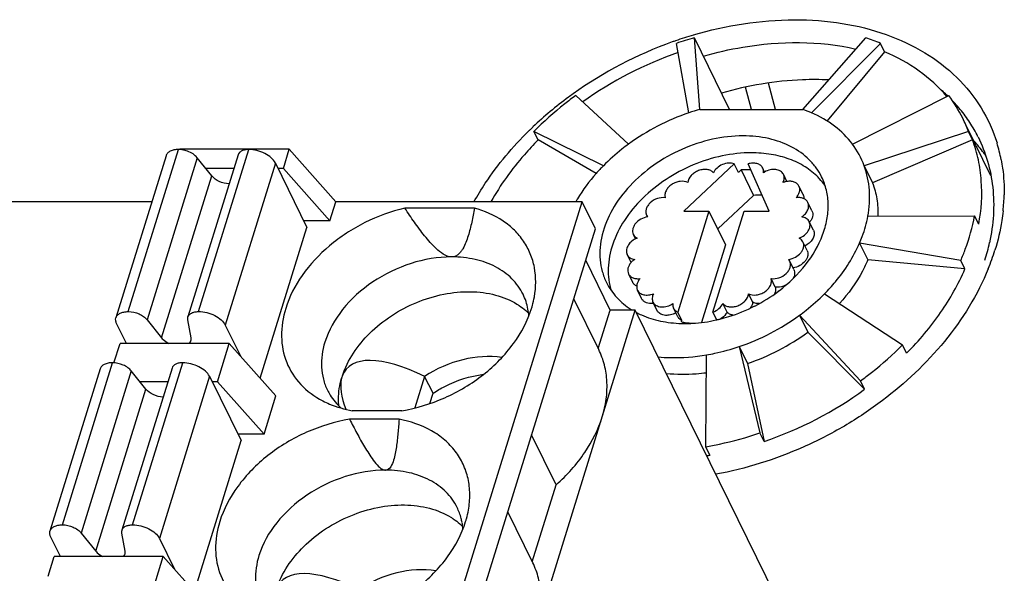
# Model space of a CAD drawing. Header units: millimetres. Extents: x 0 to 420, y 0 to 297.
# Tile 72 of 76: x 218 to 236, y 260 to 270. Entities that reach past the tile are written whole.
import ezdxf

# ---------------------------------------------------------------- set-up
doc = ezdxf.new("R2010")
doc.units = ezdxf.units.MM
doc.header["$LTSCALE"] = 23.1
doc.layers.get('0').update_dxf_attribs({"linetype": 'CONTINUOUS'})
doc.layers.add('LAY0002', color=7, linetype='CONTINUOUS')

msp = doc.modelspace()

# ---------------------------------------------------------------- linework, layer by layer
at = {"color": 7, "linetype": 'Continuous'}
for p, q in [((230.726, 268.534), (230.627, 269.85)), ((231.273, 268.534), (230.627, 269.85)), ((232.616, 268.534), (233.777, 269.85)), ((230.528, 268.472), (230.297, 269.748)), ((234.043, 269.748), (232.776, 268.472)), ((234.12, 269.592), (234.043, 269.748)), ((234.12, 269.592), (233.062, 268.322)), ((228.452, 268.791), (229.421, 267.898)), ((233.528, 267.898), (235.297, 268.791)), ((230.726, 268.534), (232.616, 268.534)), ((236.072, 267.315), (235.629, 268.217)), ((227.758, 267.973), (227.681, 268.128)), ((228.958, 267.5), (227.681, 268.128)), ((235.658, 268.128), (233.744, 267.5)), ((235.734, 267.973), (235.658, 268.128)), ((228.824, 267.356), (227.758, 267.973)), ((235.734, 267.973), (233.897, 267.189)), ((220.93, 267.684), (220.01, 264.707)), ((220.237, 264.821), (221.157, 267.798)), ((223.192, 267.802), (221.186, 267.802)), ((222.252, 267.7), (221.332, 264.723)), ((221.527, 264.821), (222.447, 267.798)), ((223.083, 267.449), (223.192, 267.802)), ((224.047, 266.838), (223.192, 267.802)), ((221.502, 267.648), (220.582, 264.671)), ((221.769, 267.314), (221.502, 267.648)), ((222.937, 267.549), (222.017, 264.573)), ((222.937, 267.549), (223.517, 266.368)), ((231.359, 267.533), (230.435, 266.667)), ((231.436, 267.377), (231.359, 267.533)), ((232.001, 266.667), (231.612, 267.533)), ((233.744, 267.5), (233.897, 267.189)), ((220.849, 264.337), (221.769, 267.314)), ((222.174, 267.449), (221.661, 267.449)), ((223.083, 267.449), (222.986, 267.449)), ((223.083, 267.449), (223.938, 266.486)), ((231.484, 267.422), (231.436, 267.377)), ((231.484, 267.422), (231.712, 266.956)), ((231.917, 267.385), (231.882, 267.457)), ((232.326, 267.211), (232.261, 267.343)), ((232.623, 266.969), (232.547, 267.125)), ((231.712, 266.956), (231.056, 266.341)), ((214.043, 219.839), (228.567, 266.838)), ((220.668, 266.838), (214.751, 266.838)), ((223.938, 266.486), (224.047, 266.838)), ((228.567, 266.838), (224.047, 266.838)), ((228.483, 266.894), (228.479, 266.888)), ((228.811, 266.341), (228.567, 266.838)), ((232.786, 266.669), (232.71, 266.825)), ((226.59, 266.721), (225.313, 266.721)), ((230.896, 266.667), (230.322, 264.812)), ((230.435, 266.667), (230.896, 266.667)), ((230.896, 266.667), (231.201, 266.045)), ((230.967, 264.812), (231.54, 266.667)), ((231.54, 266.667), (232.001, 266.667)), ((233.812, 266.571), (235.771, 266.579)), ((235.847, 266.424), (235.771, 266.579)), ((223.938, 266.486), (223.459, 266.486)), ((232.812, 266.316), (232.736, 266.472)), ((214.287, 219.341), (228.811, 266.341)), ((222.66, 263.596), (223.517, 266.368)), ((229.549, 266.155), (229.508, 266.239)), ((231.201, 266.045), (230.761, 264.622)), ((232.698, 265.945), (232.621, 266.101)), ((233.66, 266.08), (233.813, 265.769)), ((235.518, 265.76), (233.66, 266.08)), ((229.465, 265.721), (229.393, 265.868)), ((226.176, 265.825), (226.168, 265.825)), ((229.082, 264.849), (228.633, 265.765)), ((232.454, 265.593), (232.378, 265.748)), ((235.594, 265.605), (233.813, 265.769)), ((235.594, 265.605), (235.518, 265.76)), ((229.495, 265.36), (229.419, 265.515)), ((232.113, 265.272), (232.036, 265.428)), ((229.659, 265.06), (229.582, 265.215)), ((231.698, 264.993), (231.622, 265.148)), ((233.018, 265.15), (234.448, 264.212)), ((228.872, 264.124), (228.414, 265.058)), ((229.944, 264.842), (229.868, 264.997)), ((231.228, 264.813), (231.152, 264.969)), ((215.019, 217.849), (229.543, 264.849)), ((228.864, 264.142), (229.082, 264.849)), ((229.543, 264.849), (229.082, 264.849)), ((233.249, 257.297), (229.543, 264.849)), ((230.324, 264.727), (230.247, 264.882)), ((230.399, 264.656), (230.322, 264.812)), ((231.037, 264.67), (230.967, 264.812)), ((220.202, 264.238), (220.022, 264.604)), ((220.582, 264.671), (220.849, 264.337)), ((221.39, 264.337), (221.33, 264.671)), ((230.391, 264.631), (230.399, 264.656)), ((230.395, 264.631), (230.391, 264.631)), ((232.556, 264.753), (232.708, 264.442)), ((233.677, 263.549), (232.556, 264.753)), ((222.017, 264.573), (222.295, 264.008)), ((233.753, 263.394), (232.708, 264.442)), ((219.974, 263.88), (220.085, 264.238)), ((222.091, 264.238), (220.085, 264.238)), ((221.873, 263.533), (222.091, 264.238)), ((222.946, 263.274), (222.091, 264.238)), ((231.449, 264.178), (231.832, 262.592)), ((231.449, 264.178), (231.601, 263.868)), ((234.524, 264.056), (234.448, 264.212)), ((219.027, 260.905), (219.947, 263.881)), ((220.317, 260.905), (221.236, 263.881)), ((230.838, 262.339), (230.852, 264.027)), ((231.601, 263.868), (231.908, 262.436)), ((219.719, 263.767), (218.799, 260.79)), ((220.292, 263.731), (219.372, 260.754)), ((221.041, 263.783), (220.121, 260.807)), ((220.559, 263.397), (220.292, 263.731)), ((220.964, 263.533), (220.45, 263.533)), ((221.727, 263.633), (220.807, 260.656)), ((221.727, 263.633), (222.306, 262.452)), ((221.873, 263.533), (221.776, 263.533)), ((221.873, 263.533), (222.728, 262.569)), ((225.677, 263.631), (225.498, 263.052)), ((225.83, 263.32), (225.677, 263.631)), ((233.753, 263.394), (233.677, 263.549)), ((219.639, 260.42), (220.559, 263.397)), ((222.728, 262.569), (222.946, 263.274)), ((225.772, 263.132), (225.83, 263.32)), ((225.255, 263), (224.348, 263)), ((225.207, 262.843), (224.3, 262.843)), ((221.45, 259.679), (222.306, 262.452)), ((222.728, 262.569), (222.249, 262.569)), ((228.091, 261.64), (227.641, 262.556)), ((231.908, 262.436), (231.832, 262.592)), ((230.914, 262.183), (230.838, 262.339)), ((227.653, 260.225), (228.091, 261.64)), ((227.662, 260.208), (227.204, 261.141)), ((218.991, 260.321), (218.812, 260.687)), ((219.372, 260.754), (219.639, 260.42)), ((220.18, 260.42), (220.119, 260.754)), ((220.807, 260.656), (221.084, 260.091)), ((218.764, 259.964), (218.874, 260.321)), ((220.88, 260.321), (218.874, 260.321)), ((220.662, 259.616), (220.88, 260.321)), ((221.735, 259.357), (220.88, 260.321))]:
    msp.add_line(p, q, dxfattribs=at)
for centre, radius, start, end in [((232.447, 263.408), 6.695, 105.7787, 108.7335), ((232.559, 266.284), 3.768, 66.8016, 71.142), ((232.59, 263.063), 6.896, 109.1495, 125.5578), ((233.204, 267.219), 2.617, 26.1447, 36.8974), ((231.857, 264.557), 4.135, 108.7476, 126.0956), ((231.818, 264.668), 4.017, 105.7787, 108.7335), ((231.885, 266.394), 2.261, 66.8016, 71.142), ((233.209, 267.222), 2.611, 20.2957, 26.1328), ((232.274, 266.956), 1.568, 20.3005, 36.9041), ((231.576, 265.459), 1.966, 87.5075, 92.6879), ((232.097, 267.075), 0.358, 120.1885, 124.4609), ((232.028, 266.433), 1.221, 42.6652, 44.431), ((232.055, 266.457), 1.184, 34.9704, 42.7033), ((231.805, 265.009), 1.949, 88.0661, 92.7127), ((230.94, 265.414), 2.868, 149.0731, 150.2266), ((229.878, 266.654), 0.141, 206.1038, 221.8653), ((229.81, 266.248), 0.315, 96.8114, 97.8073), ((229.707, 265.829), 0.364, 110.4201, 115.8187), ((232.498, 266.357), 0.366, 296.2601, 299.157), ((232.251, 265.686), 0.141, 26.1038, 41.8653), ((226.529, 264.673), 1.062, 10.5145, 26.0538), ((230.362, 267.604), 3.012, 297.1176, 306.8626), ((230.422, 267.519), 2.907, 306.9248, 307.2232), ((226.78, 263.972), 1.149, 45.5714, 48.95), ((226.465, 264.661), 1.127, 3.9515, 10.5273), ((230.226, 266.064), 1.422, 237.835, 238.7116), ((230.284, 266.169), 1.542, 242.1796, 246.0359), ((230.104, 265.115), 0.366, 295.6681, 299.3602), ((230.104, 265.115), 0.365, 299.3593, 300.2214), ((230.455, 266.923), 2.321, 268.3927, 268.5668), ((230.684, 266.282), 1.677, 260.0542, 262.276), ((230.456, 266.949), 2.347, 268.5691, 270.0023), ((230.699, 266.401), 1.796, 262.316, 267.0339), ((230.407, 267.437), 2.838, 282.6259, 282.8892), ((230.403, 267.456), 2.858, 282.8902, 284.0228), ((230.12, 268.094), 4.135, 288.7476, 306.0956), ((230.278, 267.772), 4.122, 288.7205, 306.1227), ((229.693, 268.962), 6.891, 288.7476, 306.0956), ((229.87, 268.286), 6.191, 279.1615, 279.7155), ((225.325, 260.759), 1.055, 14.4218, 26.0918), ((225.298, 260.752), 1.083, 10.549, 14.4216), ((225.57, 260.055), 1.149, 45.5724, 48.95), ((225.255, 260.744), 1.127, 3.9533, 10.5247)]:
    msp.add_arc(centre, radius, start, end, dxfattribs=at)
for centre, major_axis, ratio, start_param, end_param in [((226.212, 262.094), (1.977, -1.667), 0.381713, 2.142598, 3.281402), ((226.212, 262.094), (1.977, -1.667), 0.381713, 3.322542, 3.7527), ((227.058, 261.466), (2.763, -2.401), 0.416643, 3.310174, 3.336728), ((225.002, 258.178), (1.977, -1.667), 0.381713, 2.142598, 3.281402)]:
    msp.add_ellipse(centre, major_axis=major_axis, ratio=ratio, start_param=start_param, end_param=end_param, dxfattribs=at)
for points, knots in [([(235.262, 268.773), (235.113, 268.948), (234.759, 269.268), (234.342, 269.497), (234.12, 269.592)], [0, 0, 0, 0, 0.48733, 1, 1, 1, 1]), ([(228.452, 268.791), (228.383, 268.74), (228.113, 268.535), (227.859, 268.308), (227.681, 268.128)], [0, 0, 0, 0, 0.253081, 1, 1, 1, 1]), ([(233.528, 267.898), (233.435, 268.022), (233.206, 268.249), (232.926, 268.408), (232.776, 268.472)], [0, 0, 0, 0, 0.486296, 1, 1, 1, 1]), ([(231.521, 268.049), (231.332, 268.049), (230.946, 268.003), (230.39, 267.818), (229.876, 267.529), (229.439, 267.153), (229.111, 266.718), (228.945, 266.319), (228.892, 266.002), (228.891, 265.774), (228.93, 265.557), (228.982, 265.42), (229.013, 265.356)], [0, 0, 0, 0, 0.132598, 0.270778, 0.409954, 0.545331, 0.672864, 0.790228, 0.845256, 0.898156, 0.949493, 1, 1, 1, 1]), ([(232.963, 267.295), (232.935, 267.352), (232.868, 267.464), (232.694, 267.667), (232.406, 267.872), (231.986, 268.018), (231.679, 268.049), (231.521, 268.049)], [0, 0, 0, 0, 0.112977, 0.227461, 0.46547, 0.722261, 1, 1, 1, 1]), ([(227.758, 267.973), (227.671, 267.885), (227.347, 267.537), (227.066, 267.147), (226.893, 266.838)], [0, 0, 0, 0, 0.257747, 1, 1, 1, 1]), ([(229.421, 267.898), (229.379, 267.867), (229.217, 267.744), (229.065, 267.608), (228.958, 267.5)], [0, 0, 0, 0, 0.253082, 1, 1, 1, 1]), ([(235.847, 266.424), (235.896, 266.687), (235.923, 267.088), (235.849, 267.607), (235.778, 267.854), (235.734, 267.973)], [0, 0, 0, 0, 0.511273, 0.757647, 1, 1, 1, 1]), ([(221.157, 267.798), (221.13, 267.798), (221.078, 267.794), (221.009, 267.772), (220.956, 267.736), (220.935, 267.701), (220.93, 267.684)], [0, 0, 0, 0, 0.303555, 0.570115, 0.797821, 1, 1, 1, 1]), ([(221.322, 267.768), (221.309, 267.773), (221.255, 267.79), (221.199, 267.798), (221.157, 267.798)], [0, 0, 0, 0, 0.256204, 1, 1, 1, 1]), ([(221.502, 267.648), (221.481, 267.674), (221.425, 267.723), (221.359, 267.755), (221.322, 267.768)], [0, 0, 0, 0, 0.4681, 1, 1, 1, 1]), ([(222.447, 267.798), (222.423, 267.798), (222.379, 267.794), (222.32, 267.776), (222.274, 267.745), (222.256, 267.715), (222.252, 267.7)], [0, 0, 0, 0, 0.303613, 0.569934, 0.797679, 1, 1, 1, 1]), ([(222.937, 267.549), (222.919, 267.586), (222.861, 267.655), (222.742, 267.732), (222.6, 267.784), (222.497, 267.798), (222.447, 267.798)], [0, 0, 0, 0, 0.211485, 0.463357, 0.735258, 1, 1, 1, 1]), ([(231.673, 267.738), (231.494, 267.738), (231.128, 267.697), (230.597, 267.529), (230.101, 267.265), (229.671, 266.92), (229.334, 266.517), (229.113, 266.078), (229.037, 265.696), (229.051, 265.406), (229.081, 265.269), (229.102, 265.203)], [0, 0, 0, 0, 0.131137, 0.267725, 0.405705, 0.540752, 0.669064, 0.788134, 0.897551, 0.949429, 1, 1, 1, 1]), ([(232.9, 267.288), (232.828, 267.361), (232.662, 267.493), (232.367, 267.634), (232.032, 267.72), (231.795, 267.738), (231.673, 267.738)], [0, 0, 0, 0, 0.228974, 0.470746, 0.727714, 1, 1, 1, 1]), ([(228.958, 267.5), (228.912, 267.453), (228.736, 267.265), (228.581, 267.058), (228.483, 266.894)], [0, 0, 0, 0, 0.256772, 1, 1, 1, 1]), ([(231.359, 267.533), (231.327, 267.545), (231.251, 267.554), (231.14, 267.526), (231.041, 267.465), (230.993, 267.404), (230.977, 267.371)], [0, 0, 0, 0, 0.233175, 0.492465, 0.756125, 1, 1, 1, 1]), ([(231.882, 267.457), (231.872, 267.477), (231.841, 267.513), (231.774, 267.544), (231.694, 267.551), (231.639, 267.541), (231.612, 267.533)], [0, 0, 0, 0, 0.215997, 0.451495, 0.714362, 1, 1, 1, 1]), ([(233.812, 266.571), (233.841, 266.729), (233.863, 267.045), (233.797, 267.357), (233.744, 267.5)], [0, 0, 0, 0, 0.511893, 1, 1, 1, 1]), ([(222.087, 267.166), (222.024, 267.17), (221.907, 267.2), (221.805, 267.269), (221.769, 267.314)], [0, 0, 0, 0, 0.525011, 1, 1, 1, 1]), ([(230.977, 267.371), (230.963, 267.387), (230.927, 267.415), (230.859, 267.434), (230.782, 267.434), (230.703, 267.413), (230.629, 267.375), (230.551, 267.309), (230.512, 267.238), (230.507, 267.191)], [0, 0, 0, 0, 0.1056, 0.22214, 0.350565, 0.4875, 0.627065, 0.762678, 1, 1, 1, 1]), ([(231.894, 267.371), (231.896, 267.386), (231.897, 267.416), (231.888, 267.444), (231.882, 267.457)], [0, 0, 0, 0, 0.510428, 1, 1, 1, 1]), ([(232.261, 267.343), (232.255, 267.355), (232.24, 267.377), (232.195, 267.414), (232.117, 267.438), (232.015, 267.43), (231.948, 267.403), (231.917, 267.385)], [0, 0, 0, 0, 0.103994, 0.211894, 0.448013, 0.715374, 1, 1, 1, 1]), ([(232.253, 267.191), (232.265, 267.216), (232.282, 267.267), (232.272, 267.321), (232.261, 267.343)], [0, 0, 0, 0, 0.526051, 1, 1, 1, 1]), ([(230.507, 267.191), (230.465, 267.214), (230.384, 267.222), (230.284, 267.196), (230.21, 267.158), (230.148, 267.105), (230.105, 267.043), (230.083, 266.977), (230.086, 266.932), (230.093, 266.912)], [0, 0, 0, 0, 0.242374, 0.379443, 0.519209, 0.65508, 0.781509, 0.895832, 1, 1, 1, 1]), ([(232.181, 265.204), (232.362, 265.342), (232.682, 265.649), (232.958, 266.118), (233.068, 266.504), (233.093, 266.783), (233.061, 267.05), (233.001, 267.217), (232.963, 267.295)], [0, 0, 0, 0, 0.284384, 0.545774, 0.666853, 0.781855, 0.892197, 1, 1, 1, 1]), ([(232.326, 267.211), (232.319, 267.21), (232.295, 267.206), (232.271, 267.198), (232.253, 267.191)], [0, 0, 0, 0, 0.246954, 1, 1, 1, 1]), ([(232.547, 267.125), (232.538, 267.141), (232.514, 267.173), (232.46, 267.203), (232.395, 267.217), (232.349, 267.215), (232.326, 267.211)], [0, 0, 0, 0, 0.221027, 0.457332, 0.717121, 1, 1, 1, 1]), ([(232.495, 266.912), (232.51, 266.928), (232.535, 266.962), (232.558, 267.018), (232.564, 267.074), (232.554, 267.109), (232.547, 267.125)], [0, 0, 0, 0, 0.280841, 0.539478, 0.776464, 1, 1, 1, 1]), ([(233.897, 267.189), (233.933, 267.092), (233.986, 266.888), (234, 266.678), (233.997, 266.572)], [0, 0, 0, 0, 0.493482, 1, 1, 1, 1]), ([(232.623, 266.969), (232.626, 266.964), (232.635, 266.94), (232.638, 266.913), (232.637, 266.894)], [0, 0, 0, 0, 0.245799, 1, 1, 1, 1]), ([(230.093, 266.912), (230.045, 266.919), (229.943, 266.906), (229.834, 266.842), (229.771, 266.769), (229.742, 266.709), (229.733, 266.648), (229.743, 266.609), (229.751, 266.592)], [0, 0, 0, 0, 0.262587, 0.538597, 0.669092, 0.78899, 0.898002, 1, 1, 1, 1]), ([(232.71, 266.824), (232.702, 266.841), (232.678, 266.872), (232.627, 266.902), (232.563, 266.917), (232.518, 266.915), (232.495, 266.912)], [0, 0, 0, 0, 0.221705, 0.458159, 0.717684, 1, 1, 1, 1]), ([(232.597, 266.56), (232.622, 266.576), (232.666, 266.614), (232.712, 266.683), (232.73, 266.757), (232.72, 266.804), (232.71, 266.824)], [0, 0, 0, 0, 0.285869, 0.549293, 0.784764, 1, 1, 1, 1]), ([(225.313, 266.721), (225.06, 266.662), (224.689, 266.526), (224.238, 266.267), (223.831, 265.965), (223.414, 265.523), (223.193, 265.096), (223.126, 264.88)], [0, 0, 0, 0, 0.261848, 0.393619, 0.5237, 0.772456, 1, 1, 1, 1]), ([(226.168, 265.825), (226.115, 265.826), (226.012, 265.872), (225.849, 266.008), (225.674, 266.21), (225.487, 266.462), (225.37, 266.634), (225.313, 266.721)], [0, 0, 0, 0, 0.125351, 0.25392, 0.506068, 0.754157, 1, 1, 1, 1]), ([(226.59, 266.721), (226.575, 266.635), (226.551, 266.507), (226.512, 266.338), (226.477, 266.213), (226.436, 266.092), (226.391, 265.994), (226.344, 265.923), (226.301, 265.874), (226.245, 265.836), (226.199, 265.825), (226.176, 265.825)], [0, 0, 0, 0, 0.250928, 0.375717, 0.49989, 0.623289, 0.745814, 0.806976, 0.868537, 0.931865, 1, 1, 1, 1]), ([(227.691, 265.09), (227.722, 265.269), (227.726, 265.545), (227.625, 265.886), (227.5, 266.118), (227.33, 266.322), (227.041, 266.556), (226.775, 266.67), (226.59, 266.721)], [0, 0, 0, 0, 0.249881, 0.369932, 0.489244, 0.610131, 0.734697, 1, 1, 1, 1]), ([(232.786, 266.669), (232.794, 266.654), (232.803, 266.62), (232.799, 266.566), (232.778, 266.511), (232.754, 266.478), (232.74, 266.463)], [0, 0, 0, 0, 0.224525, 0.461877, 0.719943, 1, 1, 1, 1]), ([(235.518, 265.76), (235.547, 265.828), (235.654, 266.093), (235.732, 266.37), (235.771, 266.579)], [0, 0, 0, 0, 0.256697, 1, 1, 1, 1]), ([(229.767, 266.559), (229.725, 266.554), (229.641, 266.525), (229.557, 266.457), (229.513, 266.389), (229.494, 266.337), (229.491, 266.286), (229.501, 266.253), (229.508, 266.239)], [0, 0, 0, 0, 0.27655, 0.548496, 0.67436, 0.790577, 0.897982, 1, 1, 1, 1]), ([(232.549, 266.17), (232.584, 266.183), (232.649, 266.219), (232.721, 266.295), (232.751, 266.373), (232.75, 266.433), (232.742, 266.459), (232.736, 266.472)], [0, 0, 0, 0, 0.283978, 0.55199, 0.788527, 0.896301, 1, 1, 1, 1]), ([(232.736, 266.472), (232.73, 266.484), (232.715, 266.506), (232.67, 266.543), (232.627, 266.556), (232.597, 266.56)], [0, 0, 0, 0, 0.232286, 0.473145, 1, 1, 1, 1]), ([(233.66, 266.08), (233.678, 266.12), (233.742, 266.279), (233.789, 266.445), (233.812, 266.571)], [0, 0, 0, 0, 0.256698, 1, 1, 1, 1]), ([(229.508, 266.239), (229.515, 266.224), (229.535, 266.197), (229.564, 266.177), (229.58, 266.17)], [0, 0, 0, 0, 0.486745, 1, 1, 1, 1]), ([(232.812, 266.316), (232.823, 266.295), (232.833, 266.242), (232.809, 266.163), (232.755, 266.091), (232.704, 266.054), (232.676, 266.038)], [0, 0, 0, 0, 0.21312, 0.448734, 0.713876, 1, 1, 1, 1]), ([(229.548, 266.156), (229.517, 266.142), (229.461, 266.104), (229.4, 266.03), (229.377, 265.958), (229.379, 265.904), (229.387, 265.879), (229.393, 265.868)], [0, 0, 0, 0, 0.285467, 0.55139, 0.786903, 0.895227, 1, 1, 1, 1]), ([(232.356, 265.78), (232.399, 265.785), (232.484, 265.813), (232.57, 265.88), (232.615, 265.949), (232.635, 266.001), (232.638, 266.054), (232.628, 266.086), (232.621, 266.101)], [0, 0, 0, 0, 0.275797, 0.548053, 0.674182, 0.790582, 0.898036, 1, 1, 1, 1]), ([(232.621, 266.101), (232.614, 266.115), (232.594, 266.143), (232.565, 266.162), (232.549, 266.17)], [0, 0, 0, 0, 0.486745, 1, 1, 1, 1]), ([(233.018, 265.15), (233.087, 265.22), (233.342, 265.5), (233.55, 265.824), (233.66, 266.08)], [0, 0, 0, 0, 0.261236, 1, 1, 1, 1]), ([(229.393, 265.868), (229.399, 265.856), (229.414, 265.834), (229.459, 265.797), (229.502, 265.783), (229.532, 265.78)], [0, 0, 0, 0, 0.232286, 0.473145, 1, 1, 1, 1]), ([(232.698, 265.945), (232.705, 265.931), (232.714, 265.899), (232.711, 265.847), (232.693, 265.795), (232.648, 265.727), (232.564, 265.659), (232.481, 265.631), (232.438, 265.625)], [0, 0, 0, 0, 0.102041, 0.209441, 0.325653, 0.451511, 0.723484, 1, 1, 1, 1]), ([(226.168, 265.825), (225.918, 265.825), (225.406, 265.736), (224.713, 265.4), (224.156, 264.902), (223.913, 264.475), (223.845, 264.258)], [0, 0, 0, 0, 0.253271, 0.516226, 0.770128, 1, 1, 1, 1]), ([(227.483, 265.139), (227.431, 265.245), (227.287, 265.444), (226.978, 265.663), (226.597, 265.797), (226.319, 265.825), (226.176, 265.825)], [0, 0, 0, 0, 0.226922, 0.465141, 0.722105, 1, 1, 1, 1]), ([(229.465, 265.722), (229.451, 265.706), (229.427, 265.673), (229.406, 265.619), (229.402, 265.564), (229.411, 265.53), (229.419, 265.515)], [0, 0, 0, 0, 0.280042, 0.538088, 0.77546, 1, 1, 1, 1]), ([(229.532, 265.78), (229.525, 265.775), (229.501, 265.758), (229.479, 265.738), (229.465, 265.722)], [0, 0, 0, 0, 0.254545, 1, 1, 1, 1]), ([(232.036, 265.428), (232.084, 265.42), (232.186, 265.433), (232.295, 265.497), (232.358, 265.571), (232.387, 265.631), (232.396, 265.692), (232.386, 265.731), (232.378, 265.748)], [0, 0, 0, 0, 0.262587, 0.538597, 0.669092, 0.78899, 0.898002, 1, 1, 1, 1]), ([(233.813, 265.769), (233.782, 265.699), (233.643, 265.412), (233.454, 265.15), (233.293, 264.97)], [0, 0, 0, 0, 0.240463, 1, 1, 1, 1]), ([(229.419, 265.515), (229.427, 265.499), (229.451, 265.468), (229.502, 265.437), (229.566, 265.423), (229.611, 265.424), (229.634, 265.428)], [0, 0, 0, 0, 0.221705, 0.458159, 0.717684, 1, 1, 1, 1]), ([(232.454, 265.592), (232.46, 265.58), (232.468, 265.554), (232.469, 265.495), (232.452, 265.451), (232.436, 265.425)], [0, 0, 0, 0, 0.231641, 0.472272, 1, 1, 1, 1]), ([(234.524, 264.056), (234.752, 264.287), (235.16, 264.772), (235.473, 265.324), (235.594, 265.605)], [0, 0, 0, 0, 0.514751, 1, 1, 1, 1]), ([(229.013, 265.356), (229.062, 265.256), (229.193, 265.067), (229.371, 264.922), (229.469, 264.86)], [0, 0, 0, 0, 0.490707, 1, 1, 1, 1]), ([(229.569, 265.29), (229.553, 265.297), (229.523, 265.317), (229.502, 265.345), (229.495, 265.36)], [0, 0, 0, 0, 0.513843, 1, 1, 1, 1]), ([(229.634, 265.428), (229.619, 265.412), (229.594, 265.378), (229.571, 265.322), (229.565, 265.266), (229.575, 265.231), (229.582, 265.215)], [0, 0, 0, 0, 0.280841, 0.539478, 0.776464, 1, 1, 1, 1]), ([(231.622, 265.148), (231.664, 265.126), (231.745, 265.118), (231.845, 265.144), (231.919, 265.182), (231.981, 265.234), (232.024, 265.296), (232.046, 265.363), (232.042, 265.408), (232.036, 265.428)], [0, 0, 0, 0, 0.242374, 0.379443, 0.519209, 0.65508, 0.781509, 0.895832, 1, 1, 1, 1]), ([(232.312, 265.311), (232.296, 265.303), (232.234, 265.275), (232.163, 265.265), (232.113, 265.272)], [0, 0, 0, 0, 0.262003, 1, 1, 1, 1]), ([(224.166, 263.64), (224.261, 263.935), (224.548, 264.35), (225.061, 264.76), (225.523, 265.004), (226.015, 265.155), (226.509, 265.204), (226.97, 265.147), (227.248, 265.034), (227.369, 264.96)], [0, 0, 0, 0, 0.240596, 0.373148, 0.508575, 0.642474, 0.770713, 0.890254, 1, 1, 1, 1]), ([(229.582, 265.215), (229.593, 265.194), (229.627, 265.155), (229.701, 265.125), (229.788, 265.122), (229.847, 265.137), (229.876, 265.148)], [0, 0, 0, 0, 0.213915, 0.449429, 0.713861, 1, 1, 1, 1]), ([(229.876, 265.148), (229.864, 265.124), (229.847, 265.073), (229.857, 265.019), (229.868, 264.997)], [0, 0, 0, 0, 0.526051, 1, 1, 1, 1]), ([(231.152, 264.969), (231.166, 264.953), (231.202, 264.925), (231.27, 264.905), (231.347, 264.906), (231.426, 264.926), (231.5, 264.965), (231.578, 265.031), (231.616, 265.101), (231.622, 265.148)], [0, 0, 0, 0, 0.1056, 0.22214, 0.350565, 0.4875, 0.627065, 0.762678, 1, 1, 1, 1]), ([(232.113, 265.272), (232.119, 265.252), (232.122, 265.207), (232.108, 265.165), (232.098, 265.144)], [0, 0, 0, 0, 0.47667, 1, 1, 1, 1]), ([(232.556, 264.753), (232.597, 264.783), (232.759, 264.906), (232.911, 265.042), (233.018, 265.15)], [0, 0, 0, 0, 0.253082, 1, 1, 1, 1]), ([(227.369, 264.96), (227.384, 264.951), (227.441, 264.914), (227.496, 264.872), (227.535, 264.839)], [0, 0, 0, 0, 0.253647, 1, 1, 1, 1]), ([(227.639, 264.88), (227.645, 264.897), (227.665, 264.967), (227.681, 265.037), (227.691, 265.09)], [0, 0, 0, 0, 0.253214, 1, 1, 1, 1]), ([(229.829, 264.969), (229.811, 264.969), (229.774, 264.973), (229.725, 264.991), (229.684, 265.02), (229.665, 265.046), (229.659, 265.06)], [0, 0, 0, 0, 0.277656, 0.534527, 0.772834, 1, 1, 1, 1]), ([(229.88, 264.973), (229.875, 264.972), (229.859, 264.97), (229.842, 264.969), (229.829, 264.969)], [0, 0, 0, 0, 0.254352, 1, 1, 1, 1]), ([(229.868, 264.997), (229.874, 264.984), (229.891, 264.96), (229.927, 264.933), (229.971, 264.914), (230.04, 264.902), (230.133, 264.914), (230.203, 264.947), (230.235, 264.969)], [0, 0, 0, 0, 0.103117, 0.210559, 0.325405, 0.448912, 0.717486, 1, 1, 1, 1]), ([(230.235, 264.969), (230.232, 264.954), (230.232, 264.924), (230.241, 264.895), (230.247, 264.882)], [0, 0, 0, 0, 0.510652, 1, 1, 1, 1]), ([(230.967, 264.812), (231.007, 264.826), (231.081, 264.868), (231.135, 264.933), (231.152, 264.969)], [0, 0, 0, 0, 0.519114, 1, 1, 1, 1]), ([(231.698, 264.993), (231.697, 264.984), (231.689, 264.944), (231.67, 264.908), (231.651, 264.884)], [0, 0, 0, 0, 0.23485, 1, 1, 1, 1]), ([(231.819, 264.97), (231.808, 264.969), (231.767, 264.969), (231.725, 264.979), (231.698, 264.993)], [0, 0, 0, 0, 0.26705, 1, 1, 1, 1]), ([(220.01, 264.707), (220.015, 264.724), (220.036, 264.759), (220.089, 264.795), (220.158, 264.817), (220.21, 264.821), (220.237, 264.821)], [0, 0, 0, 0, 0.202179, 0.429885, 0.696445, 1, 1, 1, 1]), ([(220.237, 264.821), (220.304, 264.821), (220.405, 264.798), (220.518, 264.736), (220.564, 264.694), (220.582, 264.671)], [0, 0, 0, 0, 0.520416, 0.774901, 1, 1, 1, 1]), ([(221.332, 264.724), (221.337, 264.739), (221.355, 264.768), (221.4, 264.799), (221.459, 264.818), (221.503, 264.821), (221.527, 264.821)], [0, 0, 0, 0, 0.202321, 0.430066, 0.696387, 1, 1, 1, 1]), ([(221.527, 264.821), (221.577, 264.821), (221.68, 264.807), (221.822, 264.755), (221.941, 264.678), (222, 264.609), (222.017, 264.573)], [0, 0, 0, 0, 0.264742, 0.536643, 0.788515, 1, 1, 1, 1]), ([(223.126, 264.88), (223.075, 264.714), (223.02, 264.377), (223.114, 263.879), (223.385, 263.457), (223.656, 263.26), (223.805, 263.182)], [0, 0, 0, 0, 0.261427, 0.5057, 0.746805, 1, 1, 1, 1]), ([(225.255, 263), (225.526, 263.045), (225.928, 263.168), (226.419, 263.423), (226.866, 263.732), (227.325, 264.194), (227.568, 264.65), (227.639, 264.88)], [0, 0, 0, 0, 0.259675, 0.391493, 0.522068, 0.772091, 1, 1, 1, 1]), ([(230.263, 264.786), (230.232, 264.771), (230.169, 264.751), (230.075, 264.749), (230.005, 264.774), (229.964, 264.809), (229.95, 264.83), (229.944, 264.842)], [0, 0, 0, 0, 0.285447, 0.551125, 0.786572, 0.895022, 1, 1, 1, 1]), ([(230.247, 264.882), (230.255, 264.867), (230.276, 264.839), (230.306, 264.819), (230.322, 264.812)], [0, 0, 0, 0, 0.485773, 1, 1, 1, 1]), ([(231.095, 264.683), (231.15, 264.697), (231.37, 264.759), (231.582, 264.846), (231.735, 264.924)], [0, 0, 0, 0, 0.247964, 1, 1, 1, 1]), ([(231.228, 264.813), (231.222, 264.801), (231.192, 264.75), (231.146, 264.709), (231.107, 264.686)], [0, 0, 0, 0, 0.235709, 1, 1, 1, 1]), ([(231.337, 264.755), (231.316, 264.759), (231.275, 264.772), (231.241, 264.798), (231.228, 264.813)], [0, 0, 0, 0, 0.523099, 1, 1, 1, 1]), ([(220.022, 264.604), (220.014, 264.62), (220.002, 264.655), (220.005, 264.691), (220.01, 264.707)], [0, 0, 0, 0, 0.525206, 1, 1, 1, 1]), ([(221.33, 264.671), (221.329, 264.676), (221.326, 264.693), (221.328, 264.711), (221.332, 264.724)], [0, 0, 0, 0, 0.259402, 1, 1, 1, 1]), ([(229.658, 264.76), (229.769, 264.71), (230.01, 264.634), (230.261, 264.607), (230.39, 264.603)], [0, 0, 0, 0, 0.483934, 1, 1, 1, 1]), ([(230.399, 264.656), (230.382, 264.664), (230.353, 264.683), (230.331, 264.712), (230.324, 264.727)], [0, 0, 0, 0, 0.514216, 1, 1, 1, 1]), ([(230.456, 264.602), (230.503, 264.602), (230.695, 264.608), (230.886, 264.635), (231.028, 264.667)], [0, 0, 0, 0, 0.244384, 1, 1, 1, 1]), ([(220.849, 264.337), (220.857, 264.327), (220.895, 264.286), (220.943, 264.256), (220.982, 264.237)], [0, 0, 0, 0, 0.22734, 1, 1, 1, 1]), ([(221.355, 264.237), (221.359, 264.241), (221.373, 264.255), (221.384, 264.272), (221.388, 264.286)], [0, 0, 0, 0, 0.262212, 1, 1, 1, 1]), ([(221.388, 264.286), (221.392, 264.298), (221.393, 264.316), (221.391, 264.333), (221.39, 264.337)], [0, 0, 0, 0, 0.741203, 1, 1, 1, 1]), ([(223.845, 264.258), (223.8, 264.11), (223.765, 263.878), (223.81, 263.579), (223.86, 263.442), (223.892, 263.377)], [0, 0, 0, 0, 0.516147, 0.760439, 1, 1, 1, 1]), ([(228.938, 262.891), (229.002, 263.098), (229.05, 263.423), (228.987, 263.841), (228.917, 264.034), (228.872, 264.124)], [0, 0, 0, 0, 0.516103, 0.760451, 1, 1, 1, 1]), ([(230.852, 264.027), (230.902, 264.035), (231.104, 264.074), (231.302, 264.129), (231.449, 264.178)], [0, 0, 0, 0, 0.247285, 1, 1, 1, 1]), ([(233.677, 263.549), (233.746, 263.6), (234.016, 263.805), (234.27, 264.031), (234.448, 264.212)], [0, 0, 0, 0, 0.253081, 1, 1, 1, 1]), ([(219.947, 263.881), (219.92, 263.881), (219.868, 263.877), (219.799, 263.855), (219.746, 263.819), (219.725, 263.784), (219.719, 263.767)], [0, 0, 0, 0, 0.303555, 0.570115, 0.797821, 1, 1, 1, 1]), ([(220.292, 263.731), (220.274, 263.754), (220.227, 263.796), (220.115, 263.858), (220.014, 263.881), (219.947, 263.881)], [0, 0, 0, 0, 0.225099, 0.479584, 1, 1, 1, 1]), ([(221.236, 263.881), (221.213, 263.881), (221.169, 263.878), (221.109, 263.859), (221.064, 263.828), (221.046, 263.799), (221.041, 263.784)], [0, 0, 0, 0, 0.303613, 0.569934, 0.797679, 1, 1, 1, 1]), ([(221.727, 263.633), (221.709, 263.669), (221.65, 263.738), (221.532, 263.815), (221.39, 263.867), (221.287, 263.881), (221.236, 263.881)], [0, 0, 0, 0, 0.211485, 0.463357, 0.735258, 1, 1, 1, 1]), ([(227.095, 263.979), (226.858, 264.014), (226.351, 263.975), (225.89, 263.771), (225.677, 263.631)], [0, 0, 0, 0, 0.483949, 1, 1, 1, 1]), ([(229.964, 263.989), (230.036, 263.982), (230.333, 263.965), (230.631, 263.989), (230.852, 264.027)], [0, 0, 0, 0, 0.242761, 1, 1, 1, 1]), ([(230.85, 263.693), (230.787, 263.685), (230.544, 263.66), (230.298, 263.661), (230.117, 263.679)], [0, 0, 0, 0, 0.256362, 1, 1, 1, 1]), ([(224.104, 263.085), (224.099, 263.127), (224.089, 263.299), (224.116, 263.473), (224.153, 263.598)], [0, 0, 0, 0, 0.241874, 1, 1, 1, 1]), ([(225.83, 263.32), (225.9, 263.367), (226.188, 263.534), (226.513, 263.638), (226.759, 263.67)], [0, 0, 0, 0, 0.25289, 1, 1, 1, 1]), ([(220.876, 263.249), (220.814, 263.253), (220.697, 263.284), (220.594, 263.353), (220.559, 263.397)], [0, 0, 0, 0, 0.525011, 1, 1, 1, 1]), ([(223.892, 263.377), (223.907, 263.347), (223.974, 263.226), (224.065, 263.118), (224.143, 263.049)], [0, 0, 0, 0, 0.247776, 1, 1, 1, 1]), ([(223.805, 263.182), (223.846, 263.161), (224.02, 263.08), (224.205, 263.026), (224.348, 263)], [0, 0, 0, 0, 0.241734, 1, 1, 1, 1]), ([(224.3, 262.843), (224.029, 262.798), (223.627, 262.675), (223.136, 262.42), (222.689, 262.112), (222.23, 261.649), (221.987, 261.194), (221.916, 260.963)], [0, 0, 0, 0, 0.259675, 0.391493, 0.522068, 0.772091, 1, 1, 1, 1]), ([(224.3, 262.843), (224.343, 262.758), (224.409, 262.63), (224.501, 262.462), (224.574, 262.336), (224.65, 262.212), (224.733, 262.09), (224.812, 261.993), (224.888, 261.929), (224.937, 261.908), (224.961, 261.908)], [0, 0, 0, 0, 0.245909, 0.3694, 0.493417, 0.618192, 0.744145, 0.872066, 0.937076, 1, 1, 1, 1]), ([(225.207, 262.843), (225.201, 262.758), (225.192, 262.631), (225.175, 262.462), (225.159, 262.337), (225.137, 262.211), (225.104, 262.064), (225.039, 261.908), (224.961, 261.908)], [0, 0, 0, 0, 0.257128, 0.385118, 0.512545, 0.639172, 0.764581, 1, 1, 1, 1]), ([(226.48, 261.174), (226.498, 261.272), (226.515, 261.467), (226.483, 261.754), (226.393, 262.022), (226.246, 262.264), (226.048, 262.472), (225.715, 262.704), (225.414, 262.805), (225.207, 262.843)], [0, 0, 0, 0, 0.126499, 0.247932, 0.366525, 0.484873, 0.605574, 0.730868, 1, 1, 1, 1]), ([(228.091, 261.64), (228.289, 261.816), (228.633, 262.197), (228.866, 262.658), (228.938, 262.891)], [0, 0, 0, 0, 0.521496, 1, 1, 1, 1]), ([(230.838, 262.339), (230.921, 262.353), (231.257, 262.418), (231.588, 262.509), (231.832, 262.592)], [0, 0, 0, 0, 0.247284, 1, 1, 1, 1]), ([(224.961, 261.908), (224.711, 261.908), (224.198, 261.821), (223.505, 261.484), (222.946, 260.986), (222.702, 260.559), (222.635, 260.342)], [0, 0, 0, 0, 0.253196, 0.516158, 0.770102, 1, 1, 1, 1]), ([(226.273, 261.223), (226.221, 261.328), (226.076, 261.528), (225.766, 261.747), (225.384, 261.881), (225.105, 261.908), (224.961, 261.908)], [0, 0, 0, 0, 0.226856, 0.465051, 0.722044, 1, 1, 1, 1]), ([(222.955, 259.723), (223.051, 260.018), (223.338, 260.434), (223.851, 260.843), (224.312, 261.087), (224.805, 261.238), (225.298, 261.287), (225.76, 261.23), (226.038, 261.117), (226.159, 261.043)], [0, 0, 0, 0, 0.240596, 0.373148, 0.508575, 0.642474, 0.770713, 0.890254, 1, 1, 1, 1]), ([(226.429, 260.963), (226.434, 260.981), (226.455, 261.05), (226.471, 261.121), (226.48, 261.174)], [0, 0, 0, 0, 0.253199, 1, 1, 1, 1]), ([(226.159, 261.043), (226.173, 261.034), (226.231, 260.997), (226.286, 260.955), (226.324, 260.922)], [0, 0, 0, 0, 0.253647, 1, 1, 1, 1]), ([(218.799, 260.79), (218.805, 260.808), (218.826, 260.842), (218.879, 260.879), (218.948, 260.9), (219, 260.905), (219.027, 260.905)], [0, 0, 0, 0, 0.202179, 0.429885, 0.696445, 1, 1, 1, 1]), ([(219.027, 260.905), (219.094, 260.905), (219.195, 260.882), (219.308, 260.819), (219.354, 260.777), (219.372, 260.754)], [0, 0, 0, 0, 0.520416, 0.774901, 1, 1, 1, 1]), ([(220.119, 260.754), (220.118, 260.759), (220.116, 260.776), (220.118, 260.794), (220.122, 260.807)], [0, 0, 0, 0, 0.259402, 1, 1, 1, 1]), ([(220.122, 260.807), (220.126, 260.822), (220.144, 260.851), (220.19, 260.882), (220.249, 260.901), (220.293, 260.905), (220.317, 260.905)], [0, 0, 0, 0, 0.202321, 0.430066, 0.696387, 1, 1, 1, 1]), ([(220.317, 260.905), (220.367, 260.905), (220.47, 260.891), (220.612, 260.839), (220.73, 260.762), (220.789, 260.692), (220.807, 260.656)], [0, 0, 0, 0, 0.264742, 0.536643, 0.788515, 1, 1, 1, 1]), ([(221.916, 260.963), (221.864, 260.798), (221.809, 260.46), (221.904, 259.962), (222.175, 259.541), (222.446, 259.343), (222.595, 259.266)], [0, 0, 0, 0, 0.261427, 0.5057, 0.746805, 1, 1, 1, 1]), ([(224.045, 259.083), (224.316, 259.128), (224.717, 259.251), (225.208, 259.507), (225.656, 259.815), (226.114, 260.277), (226.358, 260.733), (226.429, 260.963)], [0, 0, 0, 0, 0.259675, 0.391493, 0.522068, 0.772091, 1, 1, 1, 1]), ([(218.812, 260.687), (218.803, 260.704), (218.792, 260.738), (218.795, 260.774), (218.799, 260.79)], [0, 0, 0, 0, 0.525206, 1, 1, 1, 1]), ([(219.639, 260.42), (219.647, 260.41), (219.685, 260.37), (219.733, 260.339), (219.772, 260.321)], [0, 0, 0, 0, 0.22734, 1, 1, 1, 1]), ([(220.145, 260.321), (220.149, 260.324), (220.163, 260.338), (220.173, 260.356), (220.177, 260.369)], [0, 0, 0, 0, 0.262212, 1, 1, 1, 1]), ([(220.177, 260.369), (220.181, 260.382), (220.183, 260.399), (220.181, 260.416), (220.18, 260.42)], [0, 0, 0, 0, 0.741203, 1, 1, 1, 1]), ([(222.635, 260.342), (222.589, 260.194), (222.555, 259.961), (222.6, 259.663), (222.65, 259.525), (222.682, 259.461)], [0, 0, 0, 0, 0.516147, 0.760439, 1, 1, 1, 1]), ([(225.884, 260.062), (225.648, 260.098), (225.141, 260.059), (224.68, 259.855), (224.467, 259.715)], [0, 0, 0, 0, 0.483949, 1, 1, 1, 1]), ([(227.727, 258.974), (227.791, 259.181), (227.839, 259.507), (227.777, 259.924), (227.706, 260.117), (227.662, 260.207)], [0, 0, 0, 0, 0.516103, 0.760451, 1, 1, 1, 1])]:
    msp.add_open_spline(points, degree=3, knots=knots, dxfattribs=at)
at = {"layer": 'LAY0002', "color": 7, "linetype": 'Continuous'}
for p, q in [((231.679, 268.534), (231.566, 268.942)), ((232.116, 268.534), (231.989, 269.018))]:
    msp.add_line(p, q, dxfattribs=at)
for centre, radius, start, end in [((232.675, 262.936), 7.265, 106.5163, 109.2384), ((232.727, 262.783), 7.426, 109.7201, 125.6333), ((232.705, 262.848), 7.358, 109.2333, 109.7361), ((232.411, 263.214), 6.893, 126.4627, 133.5158), ((232.573, 263.006), 7.156, 125.6744, 126.5172), ((233.221, 266.633), 2.974, 48.5115, 49.3232), ((233.249, 266.665), 2.932, 46.0648, 48.5152), ((233.322, 266.738), 2.828, 42.4657, 43.436), ((233.374, 266.785), 2.759, 36.2462, 42.4849), ((233.433, 266.829), 2.685, 29.8735, 36.2256), ((232.241, 263.396), 6.643, 133.5387, 133.9595), ((232.212, 263.427), 6.601, 133.9594, 134.4557), ((233.449, 266.839), 2.666, 26.5718, 29.8649), ((233.714, 266.104), 2.759, 36.2244, 42.2196), ((233.408, 267.064), 2.903, 10.8544, 17.1024), ((233.762, 266.14), 2.699, 34.7344, 36.2025), ((232.919, 267.032), 3.395, 353.8795, 358.8534), ((232.414, 266.865), 3.714, 342.7854, 347.912), ((232.082, 267.209), 4.253, 337.887, 342.8078)]:
    msp.add_arc(centre, radius, start, end, dxfattribs=at)
for points, knots in [([(230.61, 269.902), (231.209, 270.079), (232.133, 270.228), (233.33, 270.141), (234.143, 269.94), (234.86, 269.606), (235.459, 269.148), (235.916, 268.581), (236.113, 268.143), (236.183, 267.918)], [0, 0, 0, 0, 0.286848, 0.421602, 0.548927, 0.668837, 0.782412, 0.891812, 1, 1, 1, 1]), ([(230.792, 269.514), (231.03, 269.582), (231.946, 269.792), (232.919, 269.797), (233.594, 269.644)], [0, 0, 0, 0, 0.263521, 1, 1, 1, 1]), ([(233.094, 269.077), (232.933, 269.084), (232.27, 269.086), (231.608, 268.973), (231.126, 268.834)], [0, 0, 0, 0, 0.24207, 1, 1, 1, 1]), ([(226.582, 266.839), (226.647, 266.955), (226.934, 267.423), (227.292, 267.847), (227.589, 268.139)], [0, 0, 0, 0, 0.242049, 1, 1, 1, 1]), ([(235.834, 268.031), (235.977, 267.744), (236.164, 267.092), (236.117, 266.42), (236.046, 266.087)], [0, 0, 0, 0, 0.486282, 1, 1, 1, 1]), ([(236.259, 267.611), (236.269, 267.558), (236.304, 267.345), (236.316, 267.127), (236.313, 266.964)], [0, 0, 0, 0, 0.246848, 1, 1, 1, 1]), ([(236.295, 266.67), (236.288, 266.611), (236.256, 266.368), (236.199, 266.129), (236.145, 265.952)], [0, 0, 0, 0, 0.245349, 1, 1, 1, 1]), ([(236.022, 265.608), (235.634, 264.65), (234.716, 263.589), (233.387, 262.705), (232.385, 262.19), (231.572, 261.934), (231.022, 261.832)], [0, 0, 0, 0, 0.479152, 0.609491, 0.740847, 1, 1, 1, 1])]:
    msp.add_open_spline(points, degree=3, knots=knots, dxfattribs=at)

doc.saveas('drawing.dxf')
